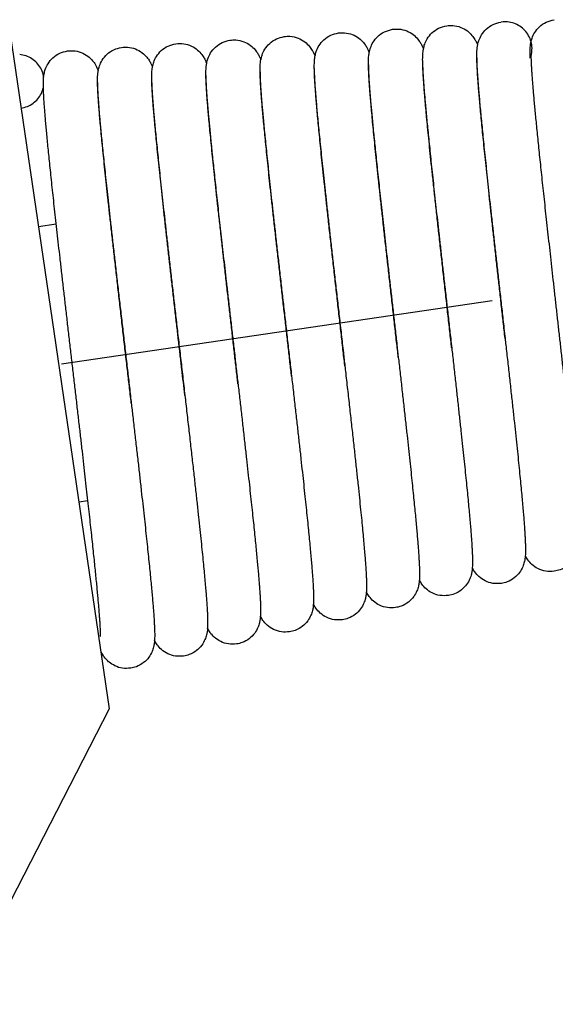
# Model space of a CAD drawing. Extents: x -12 to 408, y -4 to 293.
# Tile 3 of 10: x 255 to 262, y 118 to 131. Entities that reach past the tile are written whole.
import ezdxf

# ---------------------------------------------------------------- set-up
doc = ezdxf.new("R2010")
doc.units = 0
doc.header["$LTSCALE"] = 15
doc.header["$MEASUREMENT"] = 0
doc.linetypes.add('CENTER', pattern=[0.6, 0.375, -0.075, 0.075, -0.075])
doc.layers.get('0').update_dxf_attribs({"linetype": 'CONTINUOUS'})
doc.layers.add('CEN', color=3, linetype='CENTER')

msp = doc.modelspace()

# ---------------------------------------------------------------- linework, layer by layer
at = {"color": 7, "linetype": 'Continuous'}
for p, q in [((255.0429078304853, 130.9586840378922), (256.3510280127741, 122.0511380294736)), ((261.443432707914, 130.9371127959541), (261.416514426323, 130.9343169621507)), ((259.3135084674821, 130.7940093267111), (259.3406857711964, 130.7969035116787)), ((257.2107778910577, 130.6537310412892), (257.2379435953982, 130.6566239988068)), ((255.6654620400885, 128.3202922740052), (255.4353326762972, 128.2864965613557)), ((256.0752557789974, 124.7404565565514), (255.9586031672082, 124.7233255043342)), ((256.3510280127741, 122.0511380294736), (254.3849185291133, 118.2264239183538))]:
    msp.add_line(p, q, dxfattribs=at)
for points in [[(261.7927241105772, 130.4666077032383), (261.7919017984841, 130.5118157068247), (261.7920932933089, 130.5525661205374), (261.7934714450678, 130.5904481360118), (261.796579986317, 130.628192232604), (261.8031191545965, 130.670708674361), (261.8183984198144, 130.7265580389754), (261.8524554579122, 130.7983176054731), (261.9130544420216, 130.8729447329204), (262.0007349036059, 130.9331195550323), (262.1039657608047, 130.9651225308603)], [(259.7042411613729, 130.3262110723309), (259.7029784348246, 130.3752296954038), (259.7028095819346, 130.4189672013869), (259.7038962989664, 130.4594032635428), (259.7068084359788, 130.4994950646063), (259.7132230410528, 130.5437046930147), (259.7283751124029, 130.6005208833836), (259.7622453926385, 130.6727628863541), (259.8217815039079, 130.7469284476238), (259.9084875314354, 130.807429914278), (260.0144241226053, 130.840768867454)], [(260.0144106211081, 130.8407077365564), (260.0932266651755, 130.8433231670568), (260.1976682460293, 130.8189954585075), (260.2808898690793, 130.7717464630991), (260.3407710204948, 130.7143457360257), (260.377365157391, 130.6624341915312), (260.3986505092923, 130.6217037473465), (260.4135086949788, 130.58635606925)], [(260.4045405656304, 130.3831774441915), (260.4035451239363, 130.4300521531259), (260.4036035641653, 130.4719040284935), (260.4048840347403, 130.5108253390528), (260.4079290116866, 130.5493520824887), (260.4143709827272, 130.5921061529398), (260.4293475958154, 130.6476126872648), (260.462892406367, 130.7191390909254), (260.522208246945, 130.7932437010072), (260.6092713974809, 130.8541296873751), (260.7153341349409, 130.8875282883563)], [(260.715320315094, 130.887467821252), (260.793241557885, 130.8901537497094), (260.8976304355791, 130.8661392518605), (260.9811031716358, 130.8190610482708), (261.0411719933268, 130.761774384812), (261.0778404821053, 130.71005502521), (261.0990687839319, 130.6697554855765), (261.1138600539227, 130.634923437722), (261.1144377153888, 130.63343298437)], [(261.1050023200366, 130.4357728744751), (261.1041800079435, 130.4809808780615), (261.1043715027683, 130.5217312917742), (261.1057496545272, 130.5596133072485), (261.1088581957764, 130.5973574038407), (261.1153973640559, 130.6398738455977), (261.1306766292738, 130.6957232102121), (261.1647336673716, 130.7674827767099), (261.225332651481, 130.8421099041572), (261.3130131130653, 130.9022847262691), (261.4162439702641, 130.934287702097)], [(261.8107380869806, 130.5193607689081), (261.8173043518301, 130.596640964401), (261.8050438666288, 130.6801277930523), (261.7732437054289, 130.7583004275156), (261.7234676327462, 130.8264439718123), (261.6590017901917, 130.8808930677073), (261.583307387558, 130.9182117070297), (261.500883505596, 130.9362941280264), (261.4434282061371, 130.9371803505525)], [(257.6016291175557, 130.2064871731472), (257.6007167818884, 130.2493088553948), (257.6007386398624, 130.2880519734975), (257.6018534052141, 130.3243324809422), (257.6045839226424, 130.360912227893), (257.6105819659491, 130.4026645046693), (257.6254808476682, 130.4593323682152), (257.6611202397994, 130.5349704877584), (257.7239644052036, 130.6111856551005), (257.8123409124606, 130.6703323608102), (257.9116937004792, 130.7004906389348)], [(257.9116816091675, 130.7004330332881), (257.9862103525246, 130.7033557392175), (258.0904801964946, 130.6804371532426), (258.1757808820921, 130.6331982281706), (258.2372189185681, 130.5748759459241), (258.2738799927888, 130.5230632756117), (258.2950603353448, 130.482631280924), (258.309575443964, 130.4481665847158), (258.3108227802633, 130.4449061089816)], [(258.3022757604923, 130.253836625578), (258.301415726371, 130.2962685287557), (258.3014747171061, 130.3347668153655), (258.3026164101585, 130.3709351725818), (258.3053701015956, 130.4075047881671), (258.3113929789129, 130.4493024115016), (258.3263069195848, 130.5059883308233), (258.3620098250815, 130.5817413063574), (258.4250062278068, 130.6580780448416), (258.5134580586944, 130.7171917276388), (258.6126039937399, 130.7472500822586)], [(258.6125910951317, 130.7471918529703), (258.6878033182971, 130.7500696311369), (258.7930937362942, 130.7265459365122), (258.879044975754, 130.6781981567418), (258.9402527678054, 130.6191388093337), (258.9762061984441, 130.5675402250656), (258.9969032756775, 130.5275766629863), (259.0111214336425, 130.4936083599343), (259.0117273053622, 130.4920250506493)], [(259.0032152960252, 130.2911810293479), (259.0021662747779, 130.3379054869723), (259.0021726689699, 130.3792642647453), (259.0033609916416, 130.4172587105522), (259.0062426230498, 130.4549543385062), (259.0125036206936, 130.497517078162), (259.0278693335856, 130.5547755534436), (259.0639588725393, 130.6302214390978), (259.1267392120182, 130.7055991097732), (259.2145641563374, 130.7640458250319), (259.3135140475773, 130.7940094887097)], [(259.3416981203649, 130.7969687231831), (259.4449388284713, 130.7884326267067), (259.5398395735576, 130.7515336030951), (259.6119535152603, 130.697507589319), (259.6596830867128, 130.6416085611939), (259.6872927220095, 130.5960420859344), (259.704366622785, 130.5596945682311), (259.7127223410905, 130.5389154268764)], [(256.2001973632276, 130.1157237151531), (256.1992726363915, 130.1579288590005), (256.1992728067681, 130.1961488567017), (256.20035721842, 130.2319804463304), (256.2030484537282, 130.2681818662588), (256.2089982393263, 130.3096291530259), (256.2238313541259, 130.3660417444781), (256.2594076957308, 130.4415413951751), (256.3221662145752, 130.5176629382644), (256.4104424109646, 130.5767722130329), (256.509872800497, 130.6069717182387)], [(256.5098608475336, 130.6069135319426), (256.585199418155, 130.609779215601), (256.6905089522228, 130.5861892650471), (256.7763588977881, 130.5378180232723), (256.8373527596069, 130.4788971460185), (256.8730400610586, 130.4276512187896), (256.8934520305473, 130.3882420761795), (256.9073477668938, 130.3550665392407), (256.9091090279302, 130.3504347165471)], [(256.9010356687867, 130.1572903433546), (256.9000135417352, 130.202302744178), (256.9000103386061, 130.2422447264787), (256.901154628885, 130.2790990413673), (256.9039598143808, 130.3159133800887), (256.9101130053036, 130.357830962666), (256.9253445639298, 130.414675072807), (256.9613165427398, 130.4899534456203), (257.0240265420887, 130.5652994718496), (257.1118214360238, 130.6237548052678), (257.2107831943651, 130.6537311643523)], [(257.2389967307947, 130.6566918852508), (257.3395101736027, 130.6487572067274), (257.4355141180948, 130.612115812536), (257.5094901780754, 130.5568624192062), (257.5575631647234, 130.5002057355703), (257.5846657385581, 130.4550853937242), (257.6012661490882, 130.4194991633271), (257.6100112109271, 130.3975482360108)], [(255.5047792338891, 130.2222489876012), (255.4968180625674, 130.2592892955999), (255.4650179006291, 130.3374619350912), (255.4152418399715, 130.4056054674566), (255.3507759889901, 130.4600545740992), (255.2750815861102, 130.4973732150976), (255.1926577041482, 130.5154556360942)], [(256.2381297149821, 122.9850650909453), (256.2381371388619, 122.9854142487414), (256.2383975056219, 122.9956244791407), (256.2383913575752, 123.0133520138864), (256.2379036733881, 123.0376895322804), (256.2368282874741, 123.0681867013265), (256.2351037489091, 123.1046280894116), (256.232689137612, 123.1469243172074), (256.2295540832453, 123.1950558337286), (256.2256743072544, 123.249041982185), (256.2210295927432, 123.3089224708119), (256.215603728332, 123.3747351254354), (256.2093841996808, 123.446509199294), (256.2023597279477, 123.5242864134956), (256.1945214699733, 123.6081006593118), (256.1858631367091, 123.6979744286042), (256.1763811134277, 123.7939162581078), (256.1660745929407, 123.895918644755), (256.1549457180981, 124.0039562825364), (256.1429995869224, 124.11798585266), (256.1302373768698, 124.2380100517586), (256.1166516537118, 124.3641169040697), (256.1022345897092, 124.4963998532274), (256.0869792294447, 124.6349470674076), (256.0708800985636, 124.7798370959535), (256.053933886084, 124.9311341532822), (256.0361401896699, 125.0888829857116), (256.0175023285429, 125.2531032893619), (255.9980282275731, 125.4237836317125), (255.9777313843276, 125.6008748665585), (255.956639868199, 125.7842139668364), (255.9348586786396, 125.9729872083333), (255.9125394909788, 126.1659987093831), (255.8898449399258, 126.361977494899), (255.8669452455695, 126.5596010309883), (255.8440148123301, 126.7575183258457), (255.8212286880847, 126.9543741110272), (255.7987589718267, 127.1488332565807), (255.7767713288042, 127.3396045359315), (255.7554195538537, 127.5254817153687), (255.7347984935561, 127.7057507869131), (255.7149481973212, 127.8801596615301), (255.6959004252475, 128.0485165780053), (255.6776812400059, 128.2106688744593), (255.6603116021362, 128.3664989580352), (255.6438079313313, 128.5159205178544), (255.6281826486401, 128.6588749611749), (255.613444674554, 128.7953281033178), (255.5995998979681, 128.9252671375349), (255.5866515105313, 129.0486988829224), (255.5746023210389, 129.1656286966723), (255.5634590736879, 129.2760169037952), (255.5532254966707, 129.3798437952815), (255.5439013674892, 129.4771198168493), (255.5354827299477, 129.5678853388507), (255.5279621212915, 129.6522108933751), (255.5213288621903, 129.7301981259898), (255.5155693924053, 129.8019819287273), (255.5106677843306, 129.8677344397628), (255.5066065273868, 129.9276721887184), (255.5033679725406, 129.9820686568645), (255.5009357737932, 130.0313087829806), (255.4993068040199, 130.0758102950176), (255.4984997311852, 130.1160010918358), (255.4985688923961, 130.1527395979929), (255.4996911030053, 130.1875584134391), (255.5024145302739, 130.2231522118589), (255.5084372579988, 130.2643412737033), (255.5234956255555, 130.320819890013), (255.5593415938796, 130.3961056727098), (255.6221556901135, 130.4717119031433), (255.7101782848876, 130.53031513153), (255.808962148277, 130.560212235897)], [(255.8089510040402, 130.5601546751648), (255.8836028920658, 130.5630659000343), (255.9879057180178, 130.5400783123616), (256.0731228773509, 130.4928012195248), (256.1343568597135, 130.4345957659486), (256.1707512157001, 130.3831216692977), (256.1916462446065, 130.343233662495), (256.2058379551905, 130.3095589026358), (256.2082020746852, 130.3033406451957)], [(261.1036740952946, 130.4737919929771), (261.103467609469, 130.4700550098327), (261.1031501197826, 130.4570168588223), (261.1031679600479, 130.4361243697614), (261.1037377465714, 130.4079105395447), (261.1049855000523, 130.3725842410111), (261.106996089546, 130.3301717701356), (261.1098344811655, 130.2805870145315), (261.1135555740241, 130.2236716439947), (261.1182079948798, 130.1592320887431), (261.1238357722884, 130.0870591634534), (261.1304789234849, 130.0069414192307), (261.138173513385, 129.9186750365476), (261.1469496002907, 129.8220912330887), (261.1568229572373, 129.7171423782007), (261.1677978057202, 129.6038623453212), (261.1798683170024, 129.4823491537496), (261.1930184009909, 129.3527674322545), (261.2072216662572, 129.2153493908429), (261.2224544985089, 129.070271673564), (261.238717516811, 128.9174634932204), (261.2560133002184, 128.7568281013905), (261.2743408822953, 128.5882920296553), (261.2936939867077, 128.4118173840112), (261.3140590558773, 128.2274153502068), (261.3354130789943, 128.0351610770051), (261.3577212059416, 127.8352100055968), (261.3809338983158, 127.6278177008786), (261.4049264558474, 127.4138728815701), (261.429419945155, 127.1955958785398), (261.454100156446, 126.9754863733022), (261.4694536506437, 126.8383315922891)], [(261.8043924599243, 130.5200445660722), (261.8041235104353, 130.5150527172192), (261.8038124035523, 130.5010031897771), (261.803860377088, 130.4795974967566), (261.8044400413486, 130.451653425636), (261.8056358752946, 130.4176095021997), (261.8074952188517, 130.3776965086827), (261.8100482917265, 130.3320297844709), (261.813316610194, 130.2806587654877), (261.8173167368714, 130.2235949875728), (261.8220620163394, 130.1608287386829), (261.8275633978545, 130.0923395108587), (261.8338297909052, 130.0181029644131), (261.8408680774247, 129.9380970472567), (261.8486808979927, 129.852329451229), (261.8572710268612, 129.7607902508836), (261.8666407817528, 129.6634629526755), (261.8767906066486, 129.5603408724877), (261.8877188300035, 129.4514295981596), (261.8994213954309, 129.3367493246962), (261.9118915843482, 129.216337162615), (261.9251197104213, 129.0902494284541), (261.939092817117, 128.9585639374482), (261.9537940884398, 128.8213848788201), (261.9691987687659, 128.6788794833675), (261.9852743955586, 128.5312740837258), (262.0019831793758, 128.3788310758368), (262.0192819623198, 128.2218491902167), (262.0371221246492, 128.0606640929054), (262.0554495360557, 127.8956487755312), (262.0742045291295, 127.7272137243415), (262.0933219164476, 127.5558068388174), (262.1127310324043, 127.3819130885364), (262.1323558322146, 127.2060538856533), (262.1521186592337, 127.0287534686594), (262.1719563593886, 126.8503937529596), (262.1918059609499, 126.6713403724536), (262.2115967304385, 126.4920115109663), (262.2312490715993, 126.3128852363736), (262.2506734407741, 126.1345067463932), (262.2697692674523, 125.9574953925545), (262.2884239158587, 125.7825513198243), (262.3065117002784, 125.6104614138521), (262.323882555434, 125.4422065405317), (262.3402135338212, 125.280460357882), (262.3551064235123, 125.1288343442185), (262.3682659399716, 124.9902473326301), (262.3795316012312, 124.8666237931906), (262.3890062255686, 124.75732635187), (262.3968932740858, 124.6605599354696), (262.4033655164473, 124.5747048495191), (262.4085563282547, 124.4984031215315), (262.4125402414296, 124.4309148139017), (262.4153773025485, 124.371604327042), (262.4171248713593, 124.3196326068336)], [(261.8053773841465, 130.496614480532), (261.8093222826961, 130.512626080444)], [(261.8093222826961, 130.512626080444), (261.8107380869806, 130.5193607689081)], [(259.0015210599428, 130.3356800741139), (259.0015255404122, 130.3356908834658), (259.001259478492, 130.3297786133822), (259.0010297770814, 130.3145756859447), (259.0012423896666, 130.2909981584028), (259.0021119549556, 130.2594218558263), (259.0037706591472, 130.2199511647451), (259.0063100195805, 130.172558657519), (259.0098021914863, 130.1170997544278), (259.0143110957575, 130.0533366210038), (259.0198947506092, 129.9809990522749), (259.0266064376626, 129.8998057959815), (259.0344949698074, 129.8094789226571), (259.043603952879, 129.7097600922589), (259.0539624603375, 129.6005103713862), (259.0655819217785, 129.4817296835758), (259.0784607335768, 129.3535020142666), (259.0925841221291, 129.2159970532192), (259.107924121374, 129.0694709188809), (259.1244551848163, 128.9141214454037), (259.1421724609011, 128.7499301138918), (259.1610696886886, 128.5768786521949), (259.1811347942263, 128.3949874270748), (259.2023481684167, 128.2043274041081), (259.2246807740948, 128.0050331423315), (259.2480921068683, 127.7973168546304), (259.2725279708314, 127.5814835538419), (259.2979180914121, 127.3579474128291), (259.3241354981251, 127.1275834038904), (259.3509135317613, 126.8924509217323), (259.3779441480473, 126.6549358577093), (259.3976749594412, 126.4812642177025)], [(259.7022543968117, 130.3817799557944), (259.7019576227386, 130.3752997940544), (259.7017285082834, 130.3598389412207), (259.7019305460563, 130.3366343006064), (259.7027298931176, 130.3065632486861), (259.7042062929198, 130.2700609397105), (259.7064062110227, 130.2273207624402), (259.7093615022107, 130.178415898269), (259.7130971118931, 130.1233483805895), (259.717634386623, 130.0620775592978), (259.72299252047, 129.9945372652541), (259.7291891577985, 129.9206468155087), (259.7362405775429, 129.8403185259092), (259.7441616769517, 129.7534632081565), (259.7529646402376, 129.6600067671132), (259.7626522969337, 129.559957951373), (259.7732212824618, 129.4533692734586), (259.784663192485, 129.3403246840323), (259.7969643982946, 129.2209417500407), (259.8101059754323, 129.0953726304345), (259.8240636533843, 128.963804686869), (259.8388078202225, 128.826460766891), (259.8543035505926, 128.6835991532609), (259.8705159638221, 128.5354651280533), (259.8874358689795, 128.3820613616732), (259.9050632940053, 128.2233041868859), (259.9233967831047, 128.0591197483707), (259.9424320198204, 127.8894535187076), (259.9621603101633, 127.7142805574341), (259.9825669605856, 127.5336166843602), (260.0036294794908, 127.3475306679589), (260.0253156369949, 127.1561574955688), (260.0475813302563, 126.9597127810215), (260.0703610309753, 126.7585725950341), (260.0887029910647, 126.5963512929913)], [(260.0887001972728, 126.5963509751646), (260.0659595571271, 126.7985128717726), (260.0411217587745, 127.0188861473), (260.0159640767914, 127.2419398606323), (259.9907587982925, 127.4655630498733), (259.9657803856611, 127.6876302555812), (259.9412974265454, 127.9060563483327), (259.9175642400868, 128.1188548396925), (259.8947773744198, 128.3245158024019), (259.8730527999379, 128.5222148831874), (259.8524850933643, 128.7112869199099), (259.8331532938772, 128.8911736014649), (259.8151209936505, 129.061423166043), (259.798436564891, 129.2216891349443), (259.7831335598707, 129.3717281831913), (259.7692312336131, 129.5113973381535), (259.756735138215, 129.6406512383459), (259.7456364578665, 129.759554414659), (259.7359135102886, 129.8682747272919), (259.727534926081, 129.9670598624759), (259.7204610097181, 130.0562349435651), (259.7146452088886, 130.1362053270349), (259.7100348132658, 130.2074887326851), (259.7065821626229, 130.2706037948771), (259.7042411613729, 130.3262110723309)], [(260.4029703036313, 130.4277994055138), (260.4027376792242, 130.423384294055), (260.402447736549, 130.4099165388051), (260.4025089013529, 130.3890107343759), (260.4031052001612, 130.3613630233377), (260.4043357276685, 130.3272848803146), (260.4062646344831, 130.2868710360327), (260.4089408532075, 130.2400896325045), (260.4124064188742, 130.1868308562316), (260.4166999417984, 130.1269376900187), (260.4218559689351, 130.0602506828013), (260.427905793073, 129.9866099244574), (260.4348781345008, 129.9058550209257), (260.4427989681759, 129.8178324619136), (260.4516912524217, 129.7224010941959), (260.461574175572, 129.6194409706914), (260.4724565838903, 129.5089191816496), (260.4843358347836, 129.3908941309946), (260.4972013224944, 129.2654767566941), (260.5110344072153, 129.1328310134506), (260.5258083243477, 128.993174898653), (260.5414881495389, 128.8467808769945), (260.5580308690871, 128.6939757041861), (260.5753855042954, 128.5351396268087), (260.59349641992, 128.3706771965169), (260.6123463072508, 128.200632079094), (260.6319496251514, 128.0247566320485), (260.6523194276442, 127.8428106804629), (260.6734636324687, 127.6545889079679), (260.6953817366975, 127.4599431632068), (260.7180611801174, 127.258807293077), (260.7414732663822, 127.0512248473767), (260.7655188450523, 126.8378220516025), (260.779468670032, 126.7138160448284)], [(260.7794646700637, 126.7138155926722), (260.7766117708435, 126.7393368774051), (260.7518877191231, 126.9601586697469), (260.7267163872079, 127.1845683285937), (260.701268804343, 127.4113636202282), (260.6757254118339, 127.6392775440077), (260.6503097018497, 127.8666730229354), (260.6253035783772, 128.0913916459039), (260.6009850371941, 128.3112910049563), (260.5776145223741, 128.524348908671), (260.5554271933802, 128.7287162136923), (260.5346261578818, 128.9227631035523), (260.5153769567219, 129.1051167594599), (260.497803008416, 129.2746943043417), (260.4819452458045, 129.431099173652), (260.4677532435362, 129.5747657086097), (260.4551627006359, 129.7062472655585), (260.444105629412, 129.8261293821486), (260.434514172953, 129.9350010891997), (260.4263349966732, 130.0332894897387), (260.4195167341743, 130.121376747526), (260.4139979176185, 130.1997490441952), (260.4097096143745, 130.2690020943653), (260.4065797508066, 130.3298533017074), (260.4045405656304, 130.3831774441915)], [(261.4694531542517, 126.8383315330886), (261.4568808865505, 126.9513133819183), (261.4346801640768, 127.1504708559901), (261.4121991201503, 127.3519078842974), (261.3896218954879, 127.5542232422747), (261.3671380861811, 127.7559732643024), (261.3449359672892, 127.9557235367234), (261.3231983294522, 128.1520773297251), (261.3020984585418, 128.3437029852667), (261.2817963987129, 128.5293594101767), (261.2624356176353, 128.7079188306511), (261.2441389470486, 128.8783976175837), (261.2269753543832, 129.0402666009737), (261.210963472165, 129.1934363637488), (261.1961116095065, 129.3378942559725), (261.1824210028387, 129.4736777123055), (261.1698869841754, 129.600866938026), (261.1585000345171, 129.7195785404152), (261.1482467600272, 129.8299602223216), (261.1391107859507, 129.9321867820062), (261.1310735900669, 130.0264576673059), (261.124115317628, 130.1129968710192), (261.1182204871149, 130.1919885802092), (261.1133820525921, 130.2634993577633), (261.1095834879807, 130.3277055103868), (261.1067992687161, 130.3849495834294), (261.1050023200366, 130.4357728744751)], [(256.8993256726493, 130.1971576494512), (256.8991049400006, 130.1923695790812), (256.8988927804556, 130.1785403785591), (256.8990825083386, 130.1567273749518), (256.8998808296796, 130.1273637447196), (256.9014136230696, 130.0905737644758), (256.903768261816, 130.0463393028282), (256.9070121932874, 129.9945526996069), (256.911204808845, 129.9350105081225), (256.9164006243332, 129.8674654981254), (256.9226502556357, 129.7916538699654), (256.93000080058, 129.707308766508), (256.9384957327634, 129.6141704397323), (256.9481731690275, 129.5120086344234), (256.9590551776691, 129.4007302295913), (256.9711491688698, 129.2803523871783), (256.9844510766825, 129.1509665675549), (256.9989451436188, 129.0127409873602), (257.0146039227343, 128.8659209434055), (257.0314030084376, 128.7106942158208), (257.0493391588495, 128.5470354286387), (257.0684086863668, 128.3749134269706), (257.0886032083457, 128.1943283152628), (257.1099081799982, 128.0053216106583), (257.1323012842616, 127.8079872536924), (257.1557507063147, 127.6024835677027), (257.1802132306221, 127.3890461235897), (257.2056322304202, 127.1680015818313), (257.2319278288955, 126.939848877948), (257.2589043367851, 126.7060568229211), (257.2862800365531, 126.4688047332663), (257.313759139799, 126.2303697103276), (257.3284131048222, 126.1029967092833)], [(257.6000658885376, 130.2433341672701), (257.5998416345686, 130.2385791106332), (257.5996155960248, 130.2249974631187), (257.5997666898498, 130.2039459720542), (257.6004664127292, 130.1763149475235), (257.6017957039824, 130.1425769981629), (257.6038005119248, 130.1029487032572), (257.6065114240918, 130.0575243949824), (257.6099518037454, 130.0063254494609), (257.6141413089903, 129.9493291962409), (257.6190974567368, 129.8864862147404), (257.6248363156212, 129.8177312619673), (257.6313727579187, 129.742990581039), (257.6387205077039, 129.6621870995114), (257.6468920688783, 129.5752443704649), (257.6558967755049, 129.4821081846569), (257.6657355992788, 129.3827972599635), (257.6764051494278, 129.2773583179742), (257.6878978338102, 129.1658646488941), (257.7002017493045, 129.0484174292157), (257.7133006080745, 128.9251465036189), (257.7271737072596, 128.7962109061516), (257.7417959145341, 128.6617991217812), (257.7571376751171, 128.5221291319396), (257.773165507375, 128.3774442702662), (257.7898589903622, 128.2278618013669), (257.8072182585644, 128.0733112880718), (257.8252443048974, 127.9137131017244), (257.8439365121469, 127.7489983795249), (257.8632915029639, 127.5791169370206), (257.8833018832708, 127.4040458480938), (257.903954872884, 127.2237987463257), (257.9252308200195, 127.0384359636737), (257.9471015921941, 126.8480755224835), (257.9695288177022, 126.6529050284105), (257.9924575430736, 126.4532333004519), (258.0154351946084, 126.2528143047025)], [(258.0154414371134, 126.2528150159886), (258.0059796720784, 126.3357977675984), (257.9848193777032, 126.5211044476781), (257.9631255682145, 126.7108235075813), (257.9409212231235, 126.9049047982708), (257.9182394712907, 127.1032292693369), (257.8951261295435, 127.3055917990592), (257.8716424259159, 127.511682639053), (257.8478679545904, 127.7210675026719), (257.8239210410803, 127.9330133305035), (257.8001473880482, 128.1448028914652), (257.7770185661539, 128.3525696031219), (257.754967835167, 128.5527027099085), (257.7343678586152, 128.742010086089), (257.7154181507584, 128.9187421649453), (257.6981296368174, 129.0828040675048), (257.6824836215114, 129.2343321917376), (257.6684458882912, 129.3735710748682), (257.6559683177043, 129.5008648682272), (257.6449871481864, 129.6166860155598), (257.6354289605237, 129.7215889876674), (257.6272158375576, 129.8161680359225), (257.6202666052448, 129.901055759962), (257.6144942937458, 129.976979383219), (257.6098139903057, 130.0447064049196), (257.6061495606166, 130.105000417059), (257.6034369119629, 130.1586389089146), (257.6016291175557, 130.2064871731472)], [(258.3007972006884, 130.2895534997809), (258.3005500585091, 130.2840806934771), (258.300327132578, 130.2701611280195), (258.300483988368, 130.2488494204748), (258.3011962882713, 130.2207390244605), (258.3025565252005, 130.1862254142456), (258.3046205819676, 130.1454766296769), (258.3074386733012, 130.0983703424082), (258.3110617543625, 130.044655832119), (258.3155449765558, 129.983984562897), (258.3209491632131, 129.915928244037), (258.327338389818, 129.8400249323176), (258.3347662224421, 129.7559331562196), (258.3432791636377, 129.6633681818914), (258.3529190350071, 129.5620700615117), (258.3637225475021, 129.4518077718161), (258.3757300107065, 129.3322928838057), (258.388991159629, 129.2031314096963), (258.40355496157, 129.0639297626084), (258.4194673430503, 128.9143134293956), (258.4367694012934, 128.7539394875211), (258.4554789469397, 128.5826602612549), (258.4755477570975, 128.400896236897), (258.4968948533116, 128.2093138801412), (258.5194163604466, 128.0087350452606), (258.5429858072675, 127.8001364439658), (258.5674325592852, 127.5848423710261), (258.5925386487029, 127.3645535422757), (258.6180682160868, 127.1410950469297), (258.6437750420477, 126.9163619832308), (258.6694090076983, 126.6922755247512), (258.6947226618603, 126.4707381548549), (258.7080135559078, 126.3542304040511)], [(258.7080092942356, 126.3542299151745), (258.7044199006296, 126.3858717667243), (258.6821813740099, 126.5816331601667), (258.6594940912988, 126.7809989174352), (258.6364522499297, 126.9833297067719), (258.6131574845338, 127.1879358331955), (258.58972189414, 127.394050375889), (258.5663160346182, 127.6004047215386), (258.5431550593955, 127.8053410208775), (258.5204513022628, 128.0072183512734), (258.4984077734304, 128.2044595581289), (258.4772132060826, 128.3955851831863), (258.4570374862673, 128.5792445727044), (258.438027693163, 128.7542429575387), (258.4203048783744, 128.9195634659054), (258.4039609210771, 129.0743908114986), (258.3890233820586, 129.2184501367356), (258.3754538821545, 129.3520600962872), (258.3632048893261, 129.4756147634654), (258.3522255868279, 129.589533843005), (258.3424633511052, 129.69425373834), (258.3338653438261, 129.7902172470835), (258.3263815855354, 129.8778443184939), (258.3199629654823, 129.9575586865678), (258.3145611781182, 130.0297999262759), (258.3101299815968, 130.09502717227), (258.3066269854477, 130.1537290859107), (258.3040139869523, 130.2065067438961), (258.3022757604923, 130.253836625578)], [(259.3976748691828, 126.4812642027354), (259.3906440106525, 126.5435156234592), (259.3670293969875, 126.7522651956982), (259.3427528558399, 126.9665316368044), (259.3178900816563, 127.1858914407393), (259.2925265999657, 127.4098693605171), (259.26676834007, 127.6378517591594), (259.2407846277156, 127.8687112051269), (259.2150931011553, 128.0982486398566), (259.19034824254, 128.3209809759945), (259.1671368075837, 128.5318835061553), (259.1458985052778, 128.7270578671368), (259.1266096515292, 128.906689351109), (259.1090663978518, 129.0726079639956), (259.0930803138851, 129.2265428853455), (259.0784872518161, 129.3700597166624), (259.0651980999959, 129.504063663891), (259.0532222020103, 129.6284975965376), (259.0425673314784, 129.7432881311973), (259.0332285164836, 129.8484586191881), (259.0251886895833, 129.9441295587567), (259.0184196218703, 130.0305201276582), (259.0128833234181, 130.1079522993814), (259.0085342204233, 130.1768600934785), (259.0053250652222, 130.2377642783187), (259.0032152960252, 130.2911810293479)], [(255.2100356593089, 129.8206396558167), (255.2914109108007, 129.843002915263), (255.3651557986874, 129.8840195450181), (255.4269247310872, 129.941525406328), (255.4730140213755, 130.0122101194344), (255.4997582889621, 130.085971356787)], [(256.1985800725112, 130.151004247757), (256.1983687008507, 130.1463225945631), (256.1981687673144, 130.1333663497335), (256.1983254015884, 130.1132664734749), (256.1990102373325, 130.086611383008), (256.2003142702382, 130.0537819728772), (256.2022891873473, 130.0150081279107), (256.2049794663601, 129.9702280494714), (256.2084298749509, 129.9192447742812), (256.2126885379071, 129.8617693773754), (256.2178084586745, 129.7974386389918), (256.2238479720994, 129.7258283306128), (256.230862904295, 129.6465490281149), (256.238898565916, 129.5593199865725), (256.2479958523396, 129.4638871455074), (256.2581913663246, 129.3600207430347), (256.2695175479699, 129.2475134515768), (256.2820142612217, 129.1260687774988), (256.2957297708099, 128.9953015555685), (256.3107116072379, 128.85482905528), (256.3270049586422, 128.7042833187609), (256.3446510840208, 128.5433221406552), (256.3636699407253, 128.3717812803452), (256.3840124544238, 128.1900883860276), (256.4055955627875, 127.9989298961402), (256.428314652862, 127.799138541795), (256.4520447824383, 127.591685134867), (256.4766331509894, 127.3777473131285), (256.501888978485, 127.1588000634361), (256.5276041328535, 126.9364414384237), (256.553560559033, 126.7123366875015), (256.5795353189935, 126.4881839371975), (256.6053057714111, 126.265678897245), (256.6306547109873, 126.0464798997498), (256.6353976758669, 126.0054110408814)], [(256.6354001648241, 126.0054113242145), (256.6226966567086, 126.115866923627), (256.5984172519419, 126.3266217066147), (256.5733588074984, 126.5438427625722), (256.5477215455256, 126.7659984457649), (256.5217681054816, 126.9910451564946), (256.4957707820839, 127.2168734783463), (256.4700041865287, 127.4413584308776), (256.4447376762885, 127.662411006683), (256.4202278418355, 127.8780294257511), (256.3967113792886, 128.0863477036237), (256.3743815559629, 128.2858330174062), (256.3533310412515, 128.4758009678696), (256.3336155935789, 128.6558640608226), (256.3152767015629, 128.8257331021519), (256.2983422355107, 128.9852131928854), (256.2828271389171, 129.1341993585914), (256.2687342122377, 129.2726719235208), (256.2560549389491, 129.4006918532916), (256.2447705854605, 129.5183937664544), (256.2348656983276, 129.6258417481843), (256.2263276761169, 129.7230032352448), (256.2191216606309, 129.8100022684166), (256.2131879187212, 129.8871648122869), (256.208426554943, 129.9552970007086), (256.2047297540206, 130.0154297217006), (256.2020082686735, 130.068565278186), (256.2001973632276, 130.1157237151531)], [(257.3284032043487, 126.1029955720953), (257.3279261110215, 126.1071655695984), (257.3088046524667, 126.2741070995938), (257.2892615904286, 126.4444316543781), (257.269332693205, 126.6179293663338), (257.2490586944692, 126.7943566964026), (257.2284859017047, 126.9734322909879), (257.2076674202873, 127.1548275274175), (257.1866763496, 127.3380524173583), (257.1656052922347, 127.5224593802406), (257.1445533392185, 127.7073558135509), (257.1236250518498, 127.8920121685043), (257.1029299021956, 128.0756657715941), (257.0825816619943, 128.2575252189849), (257.0626976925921, 128.436775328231), (257.0433981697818, 128.6125826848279), (257.0248088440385, 128.7840683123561), (257.007128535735, 128.9496652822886), (256.990600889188, 129.1073183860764), (256.9754270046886, 129.2552566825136), (256.9617561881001, 129.3920643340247), (256.9496586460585, 129.5169540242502), (256.9390791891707, 129.6303203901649), (256.9299367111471, 129.7328191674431), (256.9221504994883, 129.8251181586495), (256.9156420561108, 129.9078927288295), (256.9103369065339, 129.9818272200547), (256.9061668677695, 130.0476249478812), (256.9030770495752, 130.1059608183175), (256.9010356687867, 130.1572903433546)], [(261.4694536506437, 126.8383315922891), (261.4786464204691, 126.7560872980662), (261.5027424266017, 126.5399111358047), (261.5260869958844, 126.3293664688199), (261.5484041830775, 126.1266892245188), (261.5694645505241, 125.933768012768), (261.5891765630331, 125.7513041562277), (261.6075199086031, 125.5793907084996), (261.6244888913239, 125.4180192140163), (261.6400898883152, 125.267097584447), (261.6543393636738, 125.126463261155), (261.667262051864, 124.9958950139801), (261.6788893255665, 124.8751232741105), (261.6892575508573, 124.7638407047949), (261.6983877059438, 124.6619273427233), (261.7062781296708, 124.5695878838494), (261.7129618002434, 124.4867435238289), (261.7185333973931, 124.4126065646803), (261.7230908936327, 124.3462629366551), (261.726717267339, 124.2868574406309)], [(260.779468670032, 126.7138160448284), (260.7897345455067, 126.6224212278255), (260.8135154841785, 126.4101110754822), (260.836314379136, 126.2055324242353), (260.8579106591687, 126.010484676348), (260.8782826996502, 125.8250292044), (260.897424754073, 125.6491129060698), (260.9153413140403, 125.4826122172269), (260.9320445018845, 125.3253507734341), (260.9475517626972, 125.1771148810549), (260.961883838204, 125.0376669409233), (260.9750630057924, 124.9067569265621), (260.9871115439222, 124.7841320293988), (260.9980503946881, 124.66954447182), (261.0078958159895, 124.5627816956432), (261.0166334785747, 124.4639642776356), (261.0242411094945, 124.3733551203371), (261.0307165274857, 124.2910662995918), (261.0360775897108, 124.2170492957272), (261.0403626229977, 124.1510604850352)], [(260.0887029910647, 126.5963512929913), (260.0934318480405, 126.5544733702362), (260.1164349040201, 126.3503407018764), (260.1390137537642, 126.1490926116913), (260.160831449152, 125.953513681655), (260.1816143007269, 125.7658840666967), (260.2012444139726, 125.5871420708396), (260.2196542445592, 125.4178151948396), (260.2367949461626, 125.2583030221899), (260.2526361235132, 125.1088787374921), (260.2671821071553, 124.9695300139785), (260.2804884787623, 124.8397778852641), (260.292617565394, 124.7190787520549), (260.3036298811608, 124.6068993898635), (260.3135826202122, 124.5027264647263), (260.3225258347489, 124.4061021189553), (260.3304931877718, 124.3167294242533), (260.3375150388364, 124.234341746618), (260.343622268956, 124.1586575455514), (260.3488455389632, 124.0893797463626), (260.3532144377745, 124.0261922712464), (260.3567562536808, 123.968752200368)], [(259.3976749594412, 126.4812642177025), (259.4049095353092, 126.4174899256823), (259.431491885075, 126.1825640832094), (259.4573833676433, 125.9525405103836), (259.4822958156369, 125.7296665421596), (259.5059696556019, 125.5159938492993), (259.528196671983, 125.313187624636), (259.5488542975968, 125.1222124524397), (259.5678607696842, 124.9437300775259), (259.5851645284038, 124.778194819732), (259.6007475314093, 124.6258190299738), (259.6146482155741, 124.4863297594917), (259.6269332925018, 124.3592083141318), (259.6376768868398, 124.243879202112), (259.646958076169, 124.1397247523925), (259.6548570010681, 124.0461176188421), (259.6614436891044, 123.9625587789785), (259.6667919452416, 123.8885340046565), (259.6709856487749, 123.823418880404)], [(258.0154351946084, 126.2528143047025), (258.0156976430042, 126.2505225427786), (258.0389186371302, 126.0474466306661), (258.0617883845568, 125.846703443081), (258.0839902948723, 125.6508843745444), (258.105243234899, 125.4623176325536), (258.1254042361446, 125.2821613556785), (258.1444158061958, 125.1108522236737), (258.1622365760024, 124.9487147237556), (258.1788399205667, 124.7959725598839), (258.1942149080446, 124.652738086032), (258.2083915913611, 124.5187682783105), (258.2214293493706, 124.3935519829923), (258.2333870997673, 124.276577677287), (258.2443209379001, 124.1673515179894), (258.2542829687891, 124.0654048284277), (258.2633137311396, 123.9703705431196), (258.271438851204, 123.8820283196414), (258.2786835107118, 123.8001602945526), (258.2850734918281, 123.7245364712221), (258.2906346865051, 123.6549145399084), (258.2953925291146, 123.5910378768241), (258.2993712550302, 123.5326308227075), (258.302592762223, 123.4793896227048)], [(258.7080135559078, 126.3542304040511), (258.7194776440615, 126.2535899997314), (258.7434506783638, 126.04256800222), (258.7664485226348, 125.8391844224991), (258.7883796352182, 125.6440937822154), (258.8092070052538, 125.4574971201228), (258.8289051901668, 125.2795156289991), (258.8474583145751, 125.1102047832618), (258.8648585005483, 124.9495649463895), (258.8811044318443, 124.7975509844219), (258.8962000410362, 124.6540809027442), (258.9101533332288, 124.5190434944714), (258.9229753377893, 124.3923049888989), (258.9346773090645, 124.2737336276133), (258.9452562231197, 124.1633523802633), (258.9547083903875, 124.0612174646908), (258.963040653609, 123.9673063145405), (258.9702700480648, 123.8815161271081), (258.9764231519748, 123.803663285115), (258.9815377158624, 123.7334441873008), (258.9856605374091, 123.6704175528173)], [(256.6353976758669, 126.0054110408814), (256.6553752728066, 125.8321745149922), (256.6792754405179, 125.6242488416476), (256.7022064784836, 125.4238460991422), (256.7241113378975, 125.2313397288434), (256.7449583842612, 125.0469024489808), (256.7647253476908, 124.8706428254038), (256.7833979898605, 124.7026142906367), (256.8009688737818, 124.5428234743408), (256.8174362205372, 124.3912378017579), (256.8328028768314, 124.2477923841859), (256.8470753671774, 124.1123961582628), (256.8602630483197, 123.9849373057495), (256.8723765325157, 123.8652959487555), (256.8834151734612, 123.7534707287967), (256.8933739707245, 123.6495239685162), (256.9022568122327, 123.5534534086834), (256.9100765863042, 123.4651881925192), (256.9168547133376, 123.384588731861), (256.9226211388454, 123.3114379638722), (256.9274174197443, 123.2453773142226), (256.931287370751, 123.1859852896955)], [(257.3284131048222, 126.1029967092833), (257.3410413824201, 125.9930587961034), (257.3678306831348, 125.7591499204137), (257.3938437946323, 125.5308329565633), (257.4188185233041, 125.3101537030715), (257.4425213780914, 125.0989612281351), (257.464780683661, 124.8986220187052), (257.4855081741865, 124.7098171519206), (257.5046461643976, 124.5330052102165), (257.5221607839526, 124.3684813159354), (257.5380435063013, 124.2163597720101), (257.5523275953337, 124.0764040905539), (257.5650696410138, 123.948180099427), (257.5763333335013, 123.8312006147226), (257.5861874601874, 123.7249378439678), (257.5947038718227, 123.6288365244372), (257.6019482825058, 123.5424162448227), (257.6079845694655, 123.4652398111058), (257.6128852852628, 123.3967879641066), (257.6167323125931, 123.3364148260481)], [(261.726717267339, 124.2868574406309), (261.7294782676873, 124.2335797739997), (261.7314183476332, 124.1856350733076), (261.732553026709, 124.142108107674), (261.7328390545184, 124.102098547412), (261.732150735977, 124.0650161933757), (261.7301992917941, 124.0293317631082), (261.7261699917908, 123.9920001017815), (261.7175513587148, 123.947200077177), (261.697503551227, 123.8870641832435), (261.656097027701, 123.8139728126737), (261.5887829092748, 123.7440909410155), (261.495158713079, 123.6911779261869), (261.421083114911, 123.6718547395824)], [(262.4178170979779, 124.2738867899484), (262.4174178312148, 124.2328885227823), (262.4157080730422, 124.1945541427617), (262.411924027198, 124.1552938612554), (262.4036244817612, 124.1090934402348), (262.3840927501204, 124.048050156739), (262.3424731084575, 123.9729084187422), (262.2740043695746, 123.9011775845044), (262.1796297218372, 123.8478001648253), (262.10584208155, 123.8285879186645)], [(261.0403626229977, 124.1510604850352), (261.0436350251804, 124.0924822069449), (261.0459568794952, 124.0405320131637), (261.0473719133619, 123.9943304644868), (261.0478860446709, 123.9528165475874), (261.0474184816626, 123.9145699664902), (261.0456425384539, 123.8771376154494), (261.0416764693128, 123.8378890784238), (261.0330947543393, 123.7919808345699), (261.0129530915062, 123.7309223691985), (260.9719931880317, 123.6581768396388), (260.906296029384, 123.5891653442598), (260.8137346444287, 123.5357369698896), (260.7363229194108, 123.5151240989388)], [(260.3567562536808, 123.968752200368), (260.3594938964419, 123.9166746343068), (260.361443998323, 123.8694413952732), (260.3626019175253, 123.8263962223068), (260.3629171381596, 123.7872325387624), (260.3622914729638, 123.7511079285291), (260.3604571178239, 123.7163091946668), (260.3566230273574, 123.6797125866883), (260.3483344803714, 123.6355194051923), (260.32882801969, 123.5757932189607), (260.2872467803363, 123.5014947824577), (260.2187615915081, 123.4302493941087), (260.1245383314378, 123.377295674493), (260.0515643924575, 123.3583869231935)], [(262.1058728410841, 123.8285353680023), (261.9945931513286, 123.830044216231), (261.8939735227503, 123.863215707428), (261.815778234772, 123.9171247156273), (261.762565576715, 123.97663114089), (261.7317369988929, 124.0266576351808), (261.7300953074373, 124.0298224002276)], [(259.6709856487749, 123.823418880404), (259.6741222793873, 123.7663332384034), (259.6762969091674, 123.7161666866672), (259.6775747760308, 123.671769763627), (259.677969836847, 123.6318349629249), (259.6773909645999, 123.5948531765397), (259.6755494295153, 123.5592457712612), (259.6716296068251, 123.5219610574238), (259.6631226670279, 123.4771918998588), (259.6431963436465, 123.4170889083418), (259.6013557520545, 123.3432359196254), (259.5331930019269, 123.2728941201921), (259.4395797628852, 123.2204883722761), (259.3668051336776, 123.2016533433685)], [(261.4211133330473, 123.6718018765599), (261.3126446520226, 123.6728421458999), (261.2112595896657, 123.7054666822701), (261.1316364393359, 123.7598701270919), (261.0781436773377, 123.8195171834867), (261.0479129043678, 123.8683219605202), (261.0451043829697, 123.8737285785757)], [(260.7363535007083, 123.5150683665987), (260.6266096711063, 123.5163222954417), (260.5260009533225, 123.5489944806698), (260.4474103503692, 123.6026918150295), (260.3940774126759, 123.661910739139), (260.3634393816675, 123.711215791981), (260.3602829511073, 123.7172997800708)], [(258.9856605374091, 123.6704175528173), (258.9888372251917, 123.6140883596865), (258.9911093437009, 123.5638668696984), (258.9925055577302, 123.5190261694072), (258.9930217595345, 123.4786163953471), (258.9925707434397, 123.4412778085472), (258.99084623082, 123.4049668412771), (258.9870109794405, 123.3669124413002), (258.9785783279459, 123.321599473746), (258.9587477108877, 123.2611826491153), (258.9171359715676, 123.1872746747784), (258.8493701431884, 123.1169002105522), (258.755854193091, 123.0641478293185), (258.6820450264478, 123.0449206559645)], [(258.302592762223, 123.4793896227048), (258.3050745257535, 123.4309659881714)], [(260.0515935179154, 123.3583347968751), (259.9470542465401, 123.3587591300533), (259.847046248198, 123.3894324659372), (259.7663963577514, 123.4426746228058), (259.7102456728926, 123.5039849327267), (259.6784979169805, 123.5549908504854), (259.6754104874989, 123.5609666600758)], [(257.6167323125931, 123.3364148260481), (257.6196186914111, 123.2832008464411), (257.6216235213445, 123.236152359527), (257.6227968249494, 123.194235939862), (257.6231386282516, 123.1562091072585), (257.6225460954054, 123.1207914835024), (257.6207252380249, 123.086417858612), (257.6168467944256, 123.050021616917), (257.6083721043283, 123.0058087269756), (257.588450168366, 122.9460597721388), (257.5466406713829, 122.8725289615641), (257.4785796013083, 122.8024592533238), (257.3851214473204, 122.7502239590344), (257.3125257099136, 122.7314525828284)], [(258.3050745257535, 123.4309659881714), (258.306827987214, 123.3868576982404), (258.3078401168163, 123.3464987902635), (258.3080559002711, 123.3095768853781), (258.3073673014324, 123.2752221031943), (258.3054842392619, 123.2417046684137), (258.3015666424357, 123.2058867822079), (258.2930408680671, 123.161940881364), (258.2730451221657, 123.1023221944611), (258.2310738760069, 123.0287886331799), (258.1627635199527, 122.9587387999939), (258.0692555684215, 122.9067214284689), (257.9972858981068, 122.8881856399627)], [(259.3668338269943, 123.2016012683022), (259.2629701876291, 123.2019254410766), (259.1611908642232, 123.233235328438), (259.0789758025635, 123.2883201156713), (259.0231043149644, 123.3506200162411), (258.9926019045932, 123.4005960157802), (258.9906476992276, 123.4044128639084)], [(256.931287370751, 123.1859852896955), (256.9342733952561, 123.1327824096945), (256.9364126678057, 123.0852033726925), (256.9377285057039, 123.0425527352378), (256.9382106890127, 123.0039169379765), (256.9377645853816, 122.9679547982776), (256.9360813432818, 122.9327758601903), (256.9323295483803, 122.8956416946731), (256.9240278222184, 122.8510117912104), (256.9043833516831, 122.7910459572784), (256.8629508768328, 122.7172927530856), (256.7952517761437, 122.6468509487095), (256.7016840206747, 122.5939925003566), (256.6277650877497, 122.574720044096)], [(258.6820737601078, 123.0448676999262), (258.5775368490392, 123.0452960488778), (258.4758603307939, 123.0767879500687), (258.3940128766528, 123.1317987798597), (258.3383237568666, 123.1939934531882), (258.3078245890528, 123.2440571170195), (258.305691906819, 123.248237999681)], [(257.9973136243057, 122.8881341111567), (257.8933584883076, 122.8884763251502), (257.7914672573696, 122.9198868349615), (257.7091977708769, 122.9751447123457), (257.653483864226, 123.0374477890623), (257.623267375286, 123.0870876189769), (257.6208371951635, 123.0918599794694)], [(257.3125532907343, 122.7314004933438), (257.2090832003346, 122.7316719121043), (257.1076656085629, 122.7627014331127), (257.0256339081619, 122.8173756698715), (256.9697484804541, 122.8793568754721), (256.9392498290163, 122.9290725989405), (256.9359838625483, 122.9354763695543)], [(256.3426824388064, 122.659076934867), (256.2867876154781, 122.7202108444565), (256.2554347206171, 122.7706744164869), (256.2404796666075, 122.8019777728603)], [(256.3493436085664, 122.6533915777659), (256.3426824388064, 122.659076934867)], [(256.6277927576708, 122.5746668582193), (256.523330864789, 122.575090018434), (256.4232652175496, 122.6058047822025), (256.3493436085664, 122.6533915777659)]]:
    msp.add_spline(points, degree=3, dxfattribs=at)
at = {"layer": 'CEN'}
msp.add_line((270.205054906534, 128.63550024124), (217.2216163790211, 120.8546024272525), dxfattribs=at)

doc.saveas('drawing.dxf')
